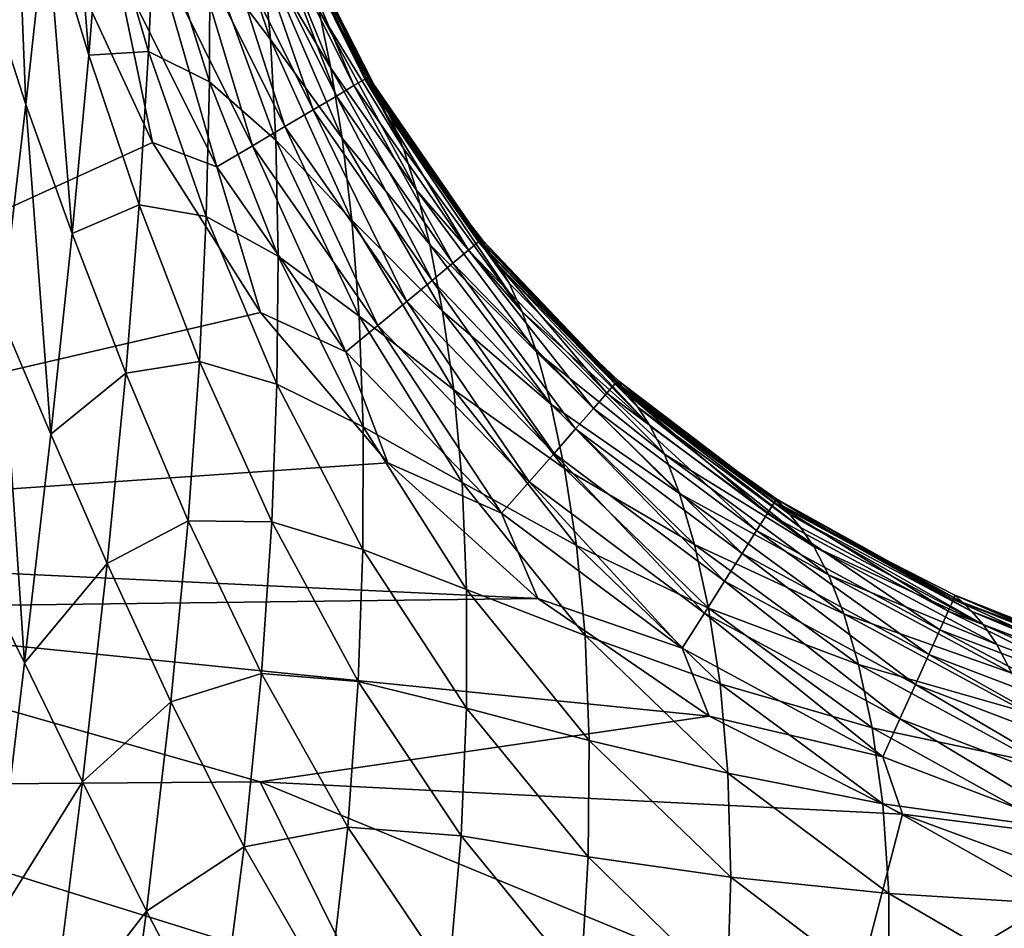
# Model space of a CAD drawing. Header units: metres. Extents: x -59 to 113, y -107 to 107.
# Tile 105 of 192: x 7.23 to 11.7, y 23.44 to 27.56. Entities that reach past the tile are written whole.
import ezdxf

# ---------------------------------------------------------------- set-up
doc = ezdxf.new("R2010")
doc.units = ezdxf.units.M
doc.layers.add('solid_20_382_333_XXX', color=7, linetype='CONTINUOUS')

msp = doc.modelspace()

# ---------------------------------------------------------------- linework, layer by layer
at = {"layer": 'solid_20_382_333_XXX'}
for points in [[(7.350364, 28.039351, -53.153046), (7.427341, 28.82613, -51.868221), (7.541708, 27.403595, -52.781338)], [(7.427341, 28.82613, -51.868221), (7.60069, 28.142134, -51.50845), (7.541708, 27.403595, -52.781338)], [(7.086899, 27.70315, -54.670502), (7.199251, 28.618847, -53.527077), (7.256889, 27.179199, -54.285278)], [(7.199251, 28.618847, -53.527077), (7.350364, 28.039351, -53.153046), (7.256889, 27.179199, -54.285278)], [(3.885158, 25.207623, -23.105017), (7.408302, 27.922071, -23.111261), (7.220812, 28.457241, -23.109903)], [(8.077681, 28.321085, -46.097733), (8.330824, 27.867373, -43.953014), (8.366138, 27.474867, -45.791069)], [(8.090952, 27.837759, -47.804287), (8.077681, 28.321085, -46.097733), (8.366138, 27.474867, -45.791069)], [(8.289791, 28.20363, -41.953392), (8.587805, 27.604116, -39.542084), (8.640683, 27.344631, -41.679123)], [(8.330824, 27.867373, -43.953014), (8.289791, 28.20363, -41.953392), (8.640683, 27.344631, -41.679123)], [(7.541708, 27.403595, -52.781338), (7.60069, 28.142134, -51.50845), (7.813653, 27.419641, -51.156551)], [(7.60069, 28.142134, -51.50845), (7.842391, 28.067461, -49.717529), (7.813653, 27.419641, -51.156551)], [(8.7445, 27.265318, -23.727581), (8.382617, 28.123274, -23.913103), (8.329144, 28.100632, -23.7244)], [(8.382617, 28.123274, -23.913103), (8.794162, 27.295221, -23.916405), (8.406809, 28.116449, -24.113501)], [(8.7445, 27.265318, -23.727581), (8.794162, 27.295221, -23.916405), (8.382617, 28.123274, -23.913103)], [(8.403898, 28.116829, -27.018856), (8.817248, 27.285891, -26.96069), (8.836317, 27.252947, -29.68191)], [(8.403898, 28.116829, -27.018856), (8.406809, 28.116449, -24.113501), (8.817248, 27.285891, -26.96069)], [(8.419501, 28.085833, -29.789242), (8.403898, 28.116829, -27.018856), (8.836317, 27.252947, -29.68191)], [(8.406809, 28.116449, -24.113501), (8.687387, 27.524763, -24.115883), (8.817248, 27.285891, -26.96069)], [(8.794162, 27.295221, -23.916405), (8.687387, 27.524763, -24.115883), (8.406809, 28.116449, -24.113501)], [(7.813653, 27.419641, -51.156551), (7.842391, 28.067461, -49.717529), (8.090408, 27.282877, -49.384922)], [(7.842391, 28.067461, -49.717529), (8.090952, 27.837759, -47.804287), (8.090408, 27.282877, -49.384922)], [(8.24398, 28.064922, -23.553631), (8.130882, 28.017714, -23.404881), (8.559985, 27.155455, -23.407845)], [(8.329144, 28.100632, -23.7244), (8.24398, 28.064922, -23.553631), (8.665275, 27.218037, -23.556696)], [(8.665275, 27.218037, -23.556696), (8.24398, 28.064922, -23.553631), (8.559985, 27.155455, -23.407845)], [(8.7445, 27.265318, -23.727581), (8.329144, 28.100632, -23.7244), (8.665275, 27.218037, -23.556696)], [(8.419501, 28.085833, -29.789242), (8.836317, 27.252947, -29.68191), (8.869883, 27.199457, -32.253094)], [(8.448355, 28.031956, -32.399906), (8.419501, 28.085833, -29.789242), (8.869883, 27.199457, -32.253094)], [(7.256889, 27.179199, -54.285278), (7.350364, 28.039351, -53.153046), (7.465984, 26.59436, -53.906307)], [(7.350364, 28.039351, -53.153046), (7.541708, 27.403595, -52.781338), (7.465984, 26.59436, -53.906307)], [(8.130882, 28.017714, -23.404881), (7.993603, 27.960569, -23.282232), (8.432132, 27.079649, -23.285114)], [(8.559985, 27.155455, -23.407845), (8.130882, 28.017714, -23.404881), (8.432132, 27.079649, -23.285114)], [(8.448355, 28.031956, -32.399906), (8.869883, 27.199457, -32.253094), (8.91553, 27.113245, -34.694935)], [(8.488176, 27.942492, -34.877373), (8.448355, 28.031956, -32.399906), (8.91553, 27.113245, -34.694935)], [(3.885158, 25.207623, -23.105017), (7.83078, 27.00699, -23.11388), (7.408302, 27.922071, -23.111261)], [(7.661519, 27.822731, -23.131577), (7.408302, 27.922071, -23.111261), (7.83078, 27.00699, -23.11388)], [(7.993603, 27.960569, -23.282232), (7.835897, 27.895054, -23.18977), (8.285213, 26.992699, -23.192596)], [(8.432132, 27.079649, -23.285114), (7.993603, 27.960569, -23.282232), (8.285213, 26.992699, -23.192596)], [(8.488176, 27.942492, -34.877373), (8.91553, 27.113245, -34.694935), (8.969773, 26.979889, -37.045952)], [(8.535778, 27.802349, -37.263424), (8.488176, 27.942492, -34.877373), (8.969773, 26.979889, -37.045952)], [(7.835897, 27.895054, -23.18977), (7.661519, 27.822731, -23.131577), (8.122729, 26.896681, -23.134382)], [(8.285213, 26.992699, -23.192596), (7.835897, 27.895054, -23.18977), (8.122729, 26.896681, -23.134382)], [(8.090408, 27.282877, -49.384922), (8.090952, 27.837759, -47.804287), (8.390986, 27.018177, -47.489021)], [(8.090952, 27.837759, -47.804287), (8.366138, 27.474867, -45.791069), (8.390986, 27.018177, -47.489021)], [(8.330824, 27.867373, -43.953014), (8.640683, 27.344631, -41.679123), (8.691248, 27.027426, -43.661728)], [(8.366138, 27.474867, -45.791069), (8.330824, 27.867373, -43.953014), (8.691248, 27.027426, -43.661728)], [(8.122729, 26.896681, -23.134382), (7.661519, 27.822731, -23.131577), (7.83078, 27.00699, -23.11388)], [(8.587805, 27.604116, -39.542084), (8.535778, 27.802349, -37.263424), (8.969773, 26.979889, -37.045952)], [(7.086899, 27.70315, -54.670502), (7.256889, 27.179199, -54.285278), (7.144211, 26.216806, -55.300499)], [(8.587805, 27.604116, -39.542084), (8.969773, 26.979889, -37.045952), (9.028976, 26.791821, -39.293602)], [(8.640683, 27.344631, -41.679123), (8.587805, 27.604116, -39.542084), (9.028976, 26.791821, -39.293602)], [(8.687387, 27.524763, -24.115883), (8.816586, 27.295834, -24.116905), (8.817248, 27.285891, -26.96069)], [(8.794162, 27.295221, -23.916405), (8.816586, 27.295834, -24.116905), (8.687387, 27.524763, -24.115883)], [(8.366138, 27.474867, -45.791069), (8.691248, 27.027426, -43.661728), (8.735826, 26.65506, -45.489807)], [(8.390986, 27.018177, -47.489021), (8.366138, 27.474867, -45.791069), (8.735826, 26.65506, -45.489807)], [(7.465984, 26.59436, -53.906307), (7.541708, 27.403595, -52.781338), (7.770482, 26.724461, -52.421822)], [(7.541708, 27.403595, -52.781338), (7.813653, 27.419641, -51.156551), (7.770482, 26.724461, -52.421822)], [(7.770482, 26.724461, -52.421822), (7.813653, 27.419641, -51.156551), (8.075032, 26.671068, -50.817009)], [(7.813653, 27.419641, -51.156551), (8.090408, 27.282877, -49.384922), (8.075032, 26.671068, -50.817009)], [(8.640683, 27.344631, -41.679123), (9.028976, 26.791821, -39.293602), (9.089199, 26.545256, -41.407326)], [(8.691248, 27.027426, -43.661728), (8.640683, 27.344631, -41.679123), (9.089199, 26.545256, -41.407326)], [(8.075032, 26.671068, -50.817009), (8.090408, 27.282877, -49.384922), (8.401269, 26.492237, -49.063362)], [(8.090408, 27.282877, -49.384922), (8.390986, 27.018177, -47.489021), (8.401269, 26.492237, -49.063362)], [(8.7445, 27.265318, -23.727581), (8.665275, 27.218037, -23.556696), (9.194451, 26.459867, -23.560087)], [(9.265411, 26.51894, -23.731096), (8.794162, 27.295221, -23.916405), (8.7445, 27.265318, -23.727581)], [(9.265411, 26.51894, -23.731096), (8.7445, 27.265318, -23.727581), (9.194451, 26.459867, -23.560087)], [(8.794162, 27.295221, -23.916405), (9.309794, 26.556225, -23.920055), (8.816586, 27.295834, -24.116905)], [(9.265411, 26.51894, -23.731096), (9.309794, 26.556225, -23.920055), (8.794162, 27.295221, -23.916405)], [(8.816586, 27.295834, -24.116905), (9.124895, 26.827143, -24.119215), (9.336025, 26.544353, -26.902699)], [(8.817248, 27.285891, -26.96069), (8.816586, 27.295834, -24.116905), (9.336025, 26.544353, -26.902699)], [(9.309794, 26.556225, -23.920055), (9.124895, 26.827143, -24.119215), (8.816586, 27.295834, -24.116905)], [(8.817248, 27.285891, -26.96069), (9.336025, 26.544353, -26.902699), (9.359468, 26.508814, -29.574705)], [(8.836317, 27.252947, -29.68191), (8.817248, 27.285891, -26.96069), (9.359468, 26.508814, -29.574705)], [(8.836317, 27.252947, -29.68191), (9.359468, 26.508814, -29.574705), (9.397967, 26.454309, -32.106697)], [(8.869883, 27.199457, -32.253094), (8.836317, 27.252947, -29.68191), (9.397967, 26.454309, -32.106697)], [(8.665275, 27.218037, -23.556696), (8.559985, 27.155455, -23.407845), (9.100056, 26.381607, -23.411125)], [(9.194451, 26.459867, -23.560087), (8.665275, 27.218037, -23.556696), (9.100056, 26.381607, -23.411125)], [(7.144211, 26.216806, -55.300499), (7.256889, 27.179199, -54.285278), (7.369607, 25.683838, -54.922108)], [(7.256889, 27.179199, -54.285278), (7.465984, 26.59436, -53.906307), (7.369607, 25.683838, -54.922108)], [(8.869883, 27.199457, -32.253094), (9.397967, 26.454309, -32.106697), (9.449014, 26.369225, -34.513615)], [(8.91553, 27.113245, -34.694935), (8.869883, 27.199457, -32.253094), (9.449014, 26.369225, -34.513615)], [(8.559985, 27.155455, -23.407845), (8.432132, 27.079649, -23.285114), (8.985367, 26.28676, -23.288311)], [(9.100056, 26.381607, -23.411125), (8.559985, 27.155455, -23.407845), (8.985367, 26.28676, -23.288311)], [(8.432132, 27.079649, -23.285114), (8.285213, 26.992699, -23.192596), (8.853527, 26.177931, -23.19574)], [(8.985367, 26.28676, -23.288311), (8.432132, 27.079649, -23.285114), (8.853527, 26.177931, -23.19574)], [(8.91553, 27.113245, -34.694935), (9.449014, 26.369225, -34.513615), (9.508857, 26.239872, -36.83057)], [(8.969773, 26.979889, -37.045952), (8.91553, 27.113245, -34.694935), (9.508857, 26.239872, -36.83057)], [(3.885158, 25.207623, -23.105017), (8.321572, 26.236666, -23.116526), (7.83078, 27.00699, -23.11388)], [(8.122729, 26.896681, -23.134382), (7.83078, 27.00699, -23.11388), (8.321572, 26.236666, -23.116526)], [(8.285213, 26.992699, -23.192596), (8.122729, 26.896681, -23.134382), (8.707678, 26.057718, -23.13751)], [(8.853527, 26.177931, -23.19574), (8.285213, 26.992699, -23.192596), (8.707678, 26.057718, -23.13751)], [(8.390986, 27.018177, -47.489021), (8.735826, 26.65506, -45.489807), (8.769124, 26.219931, -47.182266)], [(8.401269, 26.492237, -49.063362), (8.390986, 27.018177, -47.489021), (8.769124, 26.219931, -47.182266)], [(8.691248, 27.027426, -43.661728), (9.089199, 26.545256, -41.407326), (9.146845, 26.242464, -43.374886)], [(8.735826, 26.65506, -45.489807), (8.691248, 27.027426, -43.661728), (9.146845, 26.242464, -43.374886)], [(9.028976, 26.791821, -39.293602), (8.969773, 26.979889, -37.045952), (9.508857, 26.239872, -36.83057)], [(8.707678, 26.057718, -23.13751), (8.122729, 26.896681, -23.134382), (8.321572, 26.236666, -23.116526)], [(9.124895, 26.827143, -24.119215), (9.330004, 26.562386, -24.120672), (9.336025, 26.544353, -26.902699)], [(9.309794, 26.556225, -23.920055), (9.330004, 26.562386, -24.120672), (9.124895, 26.827143, -24.119215)], [(9.028976, 26.791821, -39.293602), (9.508857, 26.239872, -36.83057), (9.573604, 26.058573, -39.04842)], [(9.089199, 26.545256, -41.407326), (9.028976, 26.791821, -39.293602), (9.573604, 26.058573, -39.04842)], [(7.465984, 26.59436, -53.906307), (7.770482, 26.724461, -52.421822), (7.709376, 25.961102, -53.543842)], [(7.709376, 25.961102, -53.543842), (7.770482, 26.724461, -52.421822), (8.044069, 26.014093, -52.078964)], [(7.770482, 26.724461, -52.421822), (8.075032, 26.671068, -50.817009), (8.044069, 26.014093, -52.078964)], [(8.044069, 26.014093, -52.078964), (8.075032, 26.671068, -50.817009), (8.395384, 25.91132, -50.492325)], [(8.075032, 26.671068, -50.817009), (8.401269, 26.492237, -49.063362), (8.395384, 25.91132, -50.492325)], [(8.735826, 26.65506, -45.489807), (9.146845, 26.242464, -43.374886), (9.19771, 25.885, -45.19548)], [(8.769124, 26.219931, -47.182266), (8.735826, 26.65506, -45.489807), (9.19771, 25.885, -45.19548)], [(7.369607, 25.683838, -54.922108), (7.465984, 26.59436, -53.906307), (7.709376, 25.961102, -53.543842)], [(9.089199, 26.545256, -41.407326), (9.573604, 26.058573, -39.04842), (9.63897, 25.820927, -41.140385)], [(9.146845, 26.242464, -43.374886), (9.089199, 26.545256, -41.407326), (9.63897, 25.820927, -41.140385)], [(9.892311, 25.87067, -23.734951), (9.309794, 26.556225, -23.920055), (9.265411, 26.51894, -23.731096)], [(9.309794, 26.556225, -23.920055), (9.930111, 25.914564, -23.924042), (9.330004, 26.562386, -24.120672)], [(9.892311, 25.87067, -23.734951), (9.930111, 25.914564, -23.924042), (9.309794, 26.556225, -23.920055)], [(9.330004, 26.562386, -24.120672), (9.629384, 26.227554, -24.122709), (9.961093, 25.900978, -26.845512)], [(9.336025, 26.544353, -26.902699), (9.330004, 26.562386, -24.120672), (9.961093, 25.900978, -26.845512)], [(9.930111, 25.914564, -23.924042), (9.629384, 26.227554, -24.122709), (9.330004, 26.562386, -24.120672)], [(9.336025, 26.544353, -26.902699), (9.961093, 25.900978, -26.845512), (9.98989, 25.862871, -29.468754)], [(9.359468, 26.508814, -29.574705), (9.336025, 26.544353, -26.902699), (9.98989, 25.862871, -29.468754)], [(9.265411, 26.51894, -23.731096), (9.194451, 26.459867, -23.560087), (9.831704, 25.801006, -23.56382)], [(9.892311, 25.87067, -23.734951), (9.265411, 26.51894, -23.731096), (9.831704, 25.801006, -23.56382)], [(9.359468, 26.508814, -29.574705), (9.98989, 25.862871, -29.468754), (10.033511, 25.806555, -31.962225)], [(9.397967, 26.454309, -32.106697), (9.359468, 26.508814, -29.574705), (10.033511, 25.806555, -31.962225)], [(8.395384, 25.91132, -50.492325), (8.401269, 26.492237, -49.063362), (8.786525, 25.717413, -48.753525)], [(8.401269, 26.492237, -49.063362), (8.769124, 26.219931, -47.182266), (8.786525, 25.717413, -48.753525)], [(9.194451, 26.459867, -23.560087), (9.100056, 26.381607, -23.411125), (9.750981, 25.708649, -23.414755)], [(9.831704, 25.801006, -23.56382), (9.194451, 26.459867, -23.560087), (9.750981, 25.708649, -23.414755)], [(9.397967, 26.454309, -32.106697), (10.033511, 25.806555, -31.962225), (10.089401, 25.720999, -34.335247)], [(9.449014, 26.369225, -34.513615), (9.397967, 26.454309, -32.106697), (10.089401, 25.720999, -34.335247)], [(9.100056, 26.381607, -23.411125), (8.985367, 26.28676, -23.288311), (9.652836, 25.596672, -23.291862)], [(9.750981, 25.708649, -23.414755), (9.100056, 26.381607, -23.411125), (9.652836, 25.596672, -23.291862)], [(9.508857, 26.239872, -36.83057), (9.449014, 26.369225, -34.513615), (10.089401, 25.720999, -34.335247)], [(8.985367, 26.28676, -23.288311), (8.853527, 26.177931, -23.19574), (9.539957, 25.468151, -23.199247)], [(9.652836, 25.596672, -23.291862), (8.985367, 26.28676, -23.288311), (9.539957, 25.468151, -23.199247)], [(3.885158, 25.207623, -23.105017), (8.899101, 25.553709, -23.119419), (8.321572, 26.236666, -23.116526)], [(8.707678, 26.057718, -23.13751), (8.321572, 26.236666, -23.116526), (8.899101, 25.553709, -23.119419)], [(9.146845, 26.242464, -43.374886), (9.63897, 25.820927, -41.140385), (9.700936, 25.527897, -43.09486)], [(9.19771, 25.885, -45.19548), (9.146845, 26.242464, -43.374886), (9.700936, 25.527897, -43.09486)], [(9.508857, 26.239872, -36.83057), (10.089401, 25.720999, -34.335247), (10.153587, 25.593294, -36.619473)], [(9.573604, 26.058573, -39.04842), (9.508857, 26.239872, -36.83057), (10.153587, 25.593294, -36.619473)], [(9.629384, 26.227554, -24.122709), (9.947147, 25.92547, -24.124779), (9.961093, 25.900978, -26.845512)], [(9.930111, 25.914564, -23.924042), (9.947147, 25.92547, -24.124779), (9.629384, 26.227554, -24.122709)], [(7.011931, 25.129234, -56.204647), (7.144211, 26.216806, -55.300499), (7.25065, 24.647192, -55.836063)], [(7.144211, 26.216806, -55.300499), (7.369607, 25.683838, -54.922108), (7.25065, 24.647192, -55.836063)], [(8.769124, 26.219931, -47.182266), (9.19771, 25.885, -45.19548), (9.235911, 25.465635, -46.88522)], [(8.786525, 25.717413, -48.753525), (8.769124, 26.219931, -47.182266), (9.235911, 25.465635, -46.88522)], [(8.853527, 26.177931, -23.19574), (8.707678, 26.057718, -23.13751), (9.415036, 25.326159, -23.141018)], [(9.539957, 25.468151, -23.199247), (8.853527, 26.177931, -23.19574), (9.415036, 25.326159, -23.141018)], [(9.415036, 25.326159, -23.141018), (8.707678, 26.057718, -23.13751), (8.899101, 25.553709, -23.119419)], [(9.573604, 26.058573, -39.04842), (10.153587, 25.593294, -36.619473), (10.221967, 25.415693, -38.809055)], [(9.63897, 25.820927, -41.140385), (9.573604, 26.058573, -39.04842), (10.221967, 25.415693, -38.809055)], [(7.709376, 25.961102, -53.543842), (8.044069, 26.014093, -52.078964), (7.993068, 25.291252, -53.202259)], [(7.993068, 25.291252, -53.202259), (8.044069, 26.014093, -52.078964), (8.372006, 25.286896, -51.755009)], [(8.044069, 26.014093, -52.078964), (8.395384, 25.91132, -50.492325), (8.372006, 25.286896, -51.755009)], [(7.369607, 25.683838, -54.922108), (7.709376, 25.961102, -53.543842), (7.624903, 25.097645, -54.564125)], [(7.624903, 25.097645, -54.564125), (7.709376, 25.961102, -53.543842), (7.993068, 25.291252, -53.202259)], [(10.620811, 25.325016, -23.73914), (9.930111, 25.914564, -23.924042), (9.892311, 25.87067, -23.734951)], [(9.930111, 25.914564, -23.924042), (10.651256, 25.374222, -23.928349), (9.947147, 25.92547, -24.124779)], [(10.620811, 25.325016, -23.73914), (10.651256, 25.374222, -23.928349), (9.930111, 25.914564, -23.924042)], [(9.947147, 25.92547, -24.124779), (10.21416, 25.705206, -24.126463), (10.68832, 25.360056, -26.789762)], [(9.961093, 25.900978, -26.845512), (9.947147, 25.92547, -24.124779), (10.68832, 25.360056, -26.789762)], [(10.651256, 25.374222, -23.928349), (10.21416, 25.705206, -24.126463), (9.947147, 25.92547, -24.124779)], [(8.372006, 25.286896, -51.755009), (8.395384, 25.91132, -50.492325), (8.785748, 25.161318, -50.182751)], [(8.395384, 25.91132, -50.492325), (8.786525, 25.717413, -48.753525), (8.785748, 25.161318, -50.182751)], [(9.19771, 25.885, -45.19548), (9.700936, 25.527897, -43.09486), (9.754765, 25.180021, -44.910309)], [(9.235911, 25.465635, -46.88522), (9.19771, 25.885, -45.19548), (9.754765, 25.180021, -44.910309)], [(9.892311, 25.87067, -23.734951), (9.831704, 25.801006, -23.56382), (10.571815, 25.246813, -23.567904)], [(10.620811, 25.325016, -23.73914), (9.892311, 25.87067, -23.734951), (10.571815, 25.246813, -23.567904)], [(9.961093, 25.900978, -26.845512), (10.68832, 25.360056, -26.789762), (10.723025, 25.319901, -29.365221)], [(9.98989, 25.862871, -29.468754), (9.961093, 25.900978, -26.845512), (10.723025, 25.319901, -29.365221)], [(9.98989, 25.862871, -29.468754), (10.723025, 25.319901, -29.365221), (10.771497, 25.261467, -31.82127)], [(10.033511, 25.806555, -31.962225), (9.98989, 25.862871, -29.468754), (10.771497, 25.261467, -31.82127)], [(9.63897, 25.820927, -41.140385), (10.221967, 25.415693, -38.809055), (10.289945, 25.183195, -40.881016)], [(9.700936, 25.527897, -43.09486), (9.63897, 25.820927, -41.140385), (10.289945, 25.183195, -40.881016)], [(9.831704, 25.801006, -23.56382), (9.750981, 25.708649, -23.414755), (10.506451, 25.143072, -23.418753)], [(10.571815, 25.246813, -23.567904), (9.831704, 25.801006, -23.56382), (10.506451, 25.143072, -23.418753)], [(10.033511, 25.806555, -31.962225), (10.771497, 25.261467, -31.82127), (10.831194, 25.174311, -34.161835)], [(10.089401, 25.720999, -34.335247), (10.033511, 25.806555, -31.962225), (10.831194, 25.174311, -34.161835)], [(8.785748, 25.161318, -50.182751), (8.786525, 25.717413, -48.753525), (9.256264, 24.980181, -48.456249)], [(8.786525, 25.717413, -48.753525), (9.235911, 25.465635, -46.88522), (9.256264, 24.980181, -48.456249)], [(9.750981, 25.708649, -23.414755), (9.652836, 25.596672, -23.291862), (10.426902, 25.017252, -23.295799)], [(10.506451, 25.143072, -23.418753), (9.750981, 25.708649, -23.414755), (10.426902, 25.017252, -23.295799)], [(10.153587, 25.593294, -36.619473), (10.089401, 25.720999, -34.335247), (10.831194, 25.174311, -34.161835)], [(10.21416, 25.705206, -24.126463), (10.664423, 25.388784, -24.129211), (10.68832, 25.360056, -26.789762)], [(10.651256, 25.374222, -23.928349), (10.664423, 25.388784, -24.129211), (10.21416, 25.705206, -24.126463)], [(7.25065, 24.647192, -55.836063), (7.369607, 25.683838, -54.922108), (7.624903, 25.097645, -54.564125)], [(9.652836, 25.596672, -23.291862), (9.539957, 25.468151, -23.199247), (10.335349, 24.872807, -23.203156)], [(10.426902, 25.017252, -23.295799), (9.652836, 25.596672, -23.291862), (10.335349, 24.872807, -23.203156)], [(10.153587, 25.593294, -36.619473), (10.831194, 25.174311, -34.161835), (10.897981, 25.046326, -36.415104)], [(10.221967, 25.415693, -38.809055), (10.153587, 25.593294, -36.619473), (10.897981, 25.046326, -36.415104)], [(3.885158, 25.207623, -23.105017), (9.579979, 24.939344, -23.122671), (8.899101, 25.553709, -23.119419)], [(9.415036, 25.326159, -23.141018), (8.899101, 25.553709, -23.119419), (9.579979, 24.939344, -23.122671)], [(9.700936, 25.527897, -43.09486), (10.289945, 25.183195, -40.881016), (10.353106, 24.895451, -42.824432)], [(9.754765, 25.180021, -44.910309), (9.700936, 25.527897, -43.09486), (10.353106, 24.895451, -42.824432)], [(9.235911, 25.465635, -46.88522), (9.754765, 25.180021, -44.910309), (9.793962, 24.770456, -46.599865)], [(9.256264, 24.980181, -48.456249), (9.235911, 25.465635, -46.88522), (9.793962, 24.770456, -46.599865)], [(9.539957, 25.468151, -23.199247), (9.415036, 25.326159, -23.141018), (10.233977, 24.713196, -23.144938)], [(10.335349, 24.872807, -23.203156), (9.539957, 25.468151, -23.199247), (10.233977, 24.713196, -23.144938)], [(10.221967, 25.415693, -38.809055), (10.897981, 25.046326, -36.415104), (10.967595, 24.86973, -38.578373)], [(10.289945, 25.183195, -40.881016), (10.221967, 25.415693, -38.809055), (10.967595, 24.86973, -38.578373)], [(10.651256, 25.374222, -23.928349), (11.464922, 24.934896, -23.932964), (10.664423, 25.388784, -24.129211)], [(10.664423, 25.388784, -24.129211), (10.899916, 25.246161, -24.130611), (11.508584, 24.921432, -26.73608)], [(10.68832, 25.360056, -26.789762), (10.664423, 25.388784, -24.129211), (11.508584, 24.921432, -26.73608)], [(11.464922, 24.934896, -23.932964), (10.899916, 25.246161, -24.130611), (10.664423, 25.388784, -24.129211)], [(11.441716, 24.881845, -23.74366), (10.651256, 25.374222, -23.928349), (10.620811, 25.325016, -23.73914)], [(11.441716, 24.881845, -23.74366), (11.464922, 24.934896, -23.932964), (10.651256, 25.374222, -23.928349)], [(10.68832, 25.360056, -26.789762), (11.508584, 24.921432, -26.73608), (11.548757, 24.880009, -29.265291)], [(10.723025, 25.319901, -29.365221), (10.68832, 25.360056, -26.789762), (11.548757, 24.880009, -29.265291)], [(7.624903, 25.097645, -54.564125), (7.993068, 25.291252, -53.202259), (7.91482, 24.469677, -54.230743)], [(7.91482, 24.469677, -54.230743), (7.993068, 25.291252, -53.202259), (8.325592, 24.59865, -52.883495)], [(7.993068, 25.291252, -53.202259), (8.372006, 25.286896, -51.755009), (8.325592, 24.59865, -52.883495)], [(8.325592, 24.59865, -52.883495), (8.372006, 25.286896, -51.755009), (8.764814, 24.56279, -51.449715)], [(8.372006, 25.286896, -51.755009), (8.785748, 25.161318, -50.182751), (8.764814, 24.56279, -51.449715)], [(10.233977, 24.713196, -23.144938), (9.415036, 25.326159, -23.141018), (9.579979, 24.939344, -23.122671)], [(10.620811, 25.325016, -23.73914), (10.571815, 25.246813, -23.567904), (11.404173, 24.797434, -23.572342)], [(11.441716, 24.881845, -23.74366), (10.620811, 25.325016, -23.73914), (11.404173, 24.797434, -23.572342)], [(10.723025, 25.319901, -29.365221), (11.548757, 24.880009, -29.265291), (11.600904, 24.819475, -31.68548)], [(10.771497, 25.261467, -31.82127), (10.723025, 25.319901, -29.365221), (11.600904, 24.819475, -31.68548)], [(10.571815, 25.246813, -23.567904), (10.506451, 25.143072, -23.418753), (11.353971, 24.685398, -23.423126)], [(11.404173, 24.797434, -23.572342), (10.571815, 25.246813, -23.567904), (11.353971, 24.685398, -23.423126)], [(10.831194, 25.174311, -34.161835), (10.771497, 25.261467, -31.82127), (11.600904, 24.819475, -31.68548)], [(10.899916, 25.246161, -24.130611), (11.47084, 24.953438, -24.133919), (11.508584, 24.921432, -26.73608)], [(11.464922, 24.934896, -23.932964), (11.47084, 24.953438, -24.133919), (10.899916, 25.246161, -24.130611)], [(3.885158, 25.207623, -23.105017), (5.573995, 24.888863, -23.109591), (9.579979, 24.939344, -23.122671)], [(8.764814, 24.56279, -51.449715), (8.785748, 25.161318, -50.182751), (9.255739, 24.441921, -49.888695)], [(8.785748, 25.161318, -50.182751), (9.256264, 24.980181, -48.456249), (9.255739, 24.441921, -49.888695)], [(9.754765, 25.180021, -44.910309), (10.353106, 24.895451, -42.824432), (10.406195, 24.55196, -44.636997)], [(9.793962, 24.770456, -46.599865), (9.754765, 25.180021, -44.910309), (10.406195, 24.55196, -44.636997)], [(10.289945, 25.183195, -40.881016), (10.967595, 24.86973, -38.578373), (11.035182, 24.638945, -40.632404)], [(10.353106, 24.895451, -42.824432), (10.289945, 25.183195, -40.881016), (11.035182, 24.638945, -40.632404)], [(10.831194, 25.174311, -34.161835), (11.600904, 24.819475, -31.68548), (11.662557, 24.729958, -33.995464)], [(10.897981, 25.046326, -36.415104), (10.831194, 25.174311, -34.161835), (11.662557, 24.729958, -33.995464)], [(7.011931, 25.129234, -56.204647), (7.25065, 24.647192, -55.836063), (7.106011, 23.454899, -56.651505)], [(10.506451, 25.143072, -23.418753), (10.426902, 25.017252, -23.295799), (11.29279, 24.549479, -23.300135)], [(11.353971, 24.685398, -23.423126), (10.506451, 25.143072, -23.418753), (11.29279, 24.549479, -23.300135)], [(7.25065, 24.647192, -55.836063), (7.624903, 25.097645, -54.564125), (7.51338, 24.1075, -55.491383)], [(7.51338, 24.1075, -55.491383), (7.624903, 25.097645, -54.564125), (7.91482, 24.469677, -54.230743)], [(10.897981, 25.046326, -36.415104), (11.662557, 24.729958, -33.995464), (11.729482, 24.600157, -36.220039)], [(10.967595, 24.86973, -38.578373), (10.897981, 25.046326, -36.415104), (11.729482, 24.600157, -36.220039)], [(9.255739, 24.441921, -49.888695), (9.256264, 24.980181, -48.456249), (9.812737, 24.295441, -48.173279)], [(9.256264, 24.980181, -48.456249), (9.793962, 24.770456, -46.599865), (9.812737, 24.295441, -48.173279)], [(10.426902, 25.017252, -23.295799), (10.335349, 24.872807, -23.203156), (11.222309, 24.393414, -23.207481)], [(11.29279, 24.549479, -23.300135), (10.426902, 25.017252, -23.295799), (11.222309, 24.393414, -23.207481)], [(5.573995, 24.888863, -23.109591), (10.35735, 24.405584, -23.126324), (9.579979, 24.939344, -23.122671)], [(10.233977, 24.713196, -23.144938), (9.579979, 24.939344, -23.122671), (10.35735, 24.405584, -23.126324)], [(12.341591, 24.538122, -23.748499), (11.464922, 24.934896, -23.932964), (11.441716, 24.881845, -23.74366)], [(11.464922, 24.934896, -23.932964), (12.358398, 24.593552, -23.93787), (11.47084, 24.953438, -24.133919)], [(12.341591, 24.538122, -23.748499), (12.358398, 24.593552, -23.93787), (11.464922, 24.934896, -23.932964)], [(11.47084, 24.953438, -24.133919), (11.729906, 24.841696, -24.135387), (12.407877, 24.582005, -26.68508)], [(11.508584, 24.921432, -26.73608), (11.47084, 24.953438, -24.133919), (12.407877, 24.582005, -26.68508)], [(12.358398, 24.593552, -23.93787), (11.729906, 24.841696, -24.135387), (11.47084, 24.953438, -24.133919)], [(5.573995, 24.888863, -23.109591), (8.318962, 24.106834, -23.118942), (10.35735, 24.405584, -23.126324)], [(5.908751, 24.089352, -23.048618), (8.318962, 24.106834, -23.118942), (5.573995, 24.888863, -23.109591)], [(10.353106, 24.895451, -42.824432), (11.035182, 24.638945, -40.632404), (11.095969, 24.352304, -42.566959)], [(10.406195, 24.55196, -44.636997), (10.353106, 24.895451, -42.824432), (11.095969, 24.352304, -42.566959)], [(11.508584, 24.921432, -26.73608), (12.407877, 24.582005, -26.68508), (12.451872, 24.54019, -29.170135)], [(11.548757, 24.880009, -29.265291), (11.508584, 24.921432, -26.73608), (12.451872, 24.54019, -29.170135)], [(10.335349, 24.872807, -23.203156), (10.233977, 24.713196, -23.144938), (11.144208, 24.22094, -23.149286)], [(11.222309, 24.393414, -23.207481), (10.335349, 24.872807, -23.203156), (11.144208, 24.22094, -23.149286)], [(10.967595, 24.86973, -38.578373), (11.729482, 24.600157, -36.220039), (11.797313, 24.422272, -38.359428)], [(11.035182, 24.638945, -40.632404), (10.967595, 24.86973, -38.578373), (11.797313, 24.422272, -38.359428)], [(11.441716, 24.881845, -23.74366), (11.404173, 24.797434, -23.572342), (12.314183, 24.449842, -23.577127)], [(12.341591, 24.538122, -23.748499), (11.441716, 24.881845, -23.74366), (12.314183, 24.449842, -23.577127)], [(11.548757, 24.880009, -29.265291), (12.451872, 24.54019, -29.170135), (12.505487, 24.477787, -31.556496)], [(11.600904, 24.819475, -31.68548), (11.548757, 24.880009, -29.265291), (12.505487, 24.477787, -31.556496)], [(11.404173, 24.797434, -23.572342), (11.353971, 24.685398, -23.423126), (12.277408, 24.33263, -23.427877)], [(12.314183, 24.449842, -23.577127), (11.404173, 24.797434, -23.572342), (12.277408, 24.33263, -23.427877)], [(11.600904, 24.819475, -31.68548), (12.505487, 24.477787, -31.556496), (12.566375, 24.385458, -33.838238)], [(11.662557, 24.729958, -33.995464), (11.600904, 24.819475, -31.68548), (12.566375, 24.385458, -33.838238)], [(9.793962, 24.770456, -46.599865), (10.406195, 24.55196, -44.636997), (10.442104, 24.146267, -46.328777)], [(9.812737, 24.295441, -48.173279), (9.793962, 24.770456, -46.599865), (10.442104, 24.146267, -46.328777)], [(11.144208, 24.22094, -23.149286), (10.233977, 24.713196, -23.144938), (10.35735, 24.405584, -23.126324)], [(11.729482, 24.600157, -36.220039), (11.662557, 24.729958, -33.995464), (12.566375, 24.385458, -33.838238)], [(11.353971, 24.685398, -23.423126), (11.29279, 24.549479, -23.300135), (12.232498, 24.190397, -23.304867)], [(12.277408, 24.33263, -23.427877), (11.353971, 24.685398, -23.423126), (12.232498, 24.190397, -23.304867)], [(7.106011, 23.454899, -56.651505), (7.25065, 24.647192, -55.836063), (7.51338, 24.1075, -55.491383)], [(11.035182, 24.638945, -40.632404), (11.797313, 24.422272, -38.359428), (11.860989, 24.190165, -40.39798)], [(11.095969, 24.352304, -42.566959), (11.035182, 24.638945, -40.632404), (11.860989, 24.190165, -40.39798)], [(7.91482, 24.469677, -54.230743), (8.325592, 24.59865, -52.883495), (8.246974, 23.813166, -53.923519)], [(8.246974, 23.813166, -53.923519), (8.325592, 24.59865, -52.883495), (8.716955, 23.902159, -52.586758)], [(8.325592, 24.59865, -52.883495), (8.764814, 24.56279, -51.449715), (8.716955, 23.902159, -52.586758)], [(8.716955, 23.902159, -52.586758), (8.764814, 24.56279, -51.449715), (9.231621, 23.861658, -51.162998)], [(8.764814, 24.56279, -51.449715), (9.255739, 24.441921, -49.888695), (9.231621, 23.861658, -51.162998)], [(10.406195, 24.55196, -44.636997), (11.095969, 24.352304, -42.566959), (11.144219, 24.008284, -44.378948)], [(10.442104, 24.146267, -46.328777), (10.406195, 24.55196, -44.636997), (11.144219, 24.008284, -44.378948)], [(11.29279, 24.549479, -23.300135), (11.222309, 24.393414, -23.207481), (12.180686, 24.02706, -23.212221)], [(12.232498, 24.190397, -23.304867), (11.29279, 24.549479, -23.300135), (12.180686, 24.02706, -23.212221)], [(7.51338, 24.1075, -55.491383), (7.91482, 24.469677, -54.230743), (7.803753, 23.521227, -55.174492)], [(7.803753, 23.521227, -55.174492), (7.91482, 24.469677, -54.230743), (8.246974, 23.813166, -53.923519)], [(9.231621, 23.861658, -51.162998), (9.255739, 24.441921, -49.888695), (9.807264, 23.767689, -49.611588)], [(9.255739, 24.441921, -49.888695), (9.812737, 24.295441, -48.173279), (9.807264, 23.767689, -49.611588)], [(8.318962, 24.106834, -23.118942), (11.233797, 23.96081, -23.130487), (10.35735, 24.405584, -23.126324)], [(11.144208, 24.22094, -23.149286), (10.35735, 24.405584, -23.126324), (11.233797, 23.96081, -23.130487)], [(11.222309, 24.393414, -23.207481), (11.144208, 24.22094, -23.149286), (12.123203, 23.846533, -23.15406)], [(12.180686, 24.02706, -23.212221), (11.222309, 24.393414, -23.207481), (12.123203, 23.846533, -23.15406)], [(11.095969, 24.352304, -42.566959), (11.860989, 24.190165, -40.39798), (11.915432, 23.900881, -42.326111)], [(11.144219, 24.008284, -44.378948), (11.095969, 24.352304, -42.566959), (11.915432, 23.900881, -42.326111)], [(9.807264, 23.767689, -49.611588), (9.812737, 24.295441, -48.173279), (10.454425, 23.675018, -47.907009)], [(9.812737, 24.295441, -48.173279), (10.442104, 24.146267, -46.328777), (10.454425, 23.675018, -47.907009)], [(12.123203, 23.846533, -23.15406), (11.144208, 24.22094, -23.149286), (11.233797, 23.96081, -23.130487)], [(10.442104, 24.146267, -46.328777), (11.144219, 24.008284, -44.378948), (11.172228, 23.600782, -46.075329)], [(10.454425, 23.675018, -47.907009), (10.442104, 24.146267, -46.328777), (11.172228, 23.600782, -46.075329)], [(5.754511, 23.430979, -22.865164), (8.771934, 23.196054, -23.058811), (5.908751, 24.089352, -23.048618)], [(5.908751, 24.089352, -23.048618), (8.771934, 23.196054, -23.058811), (8.318962, 24.106834, -23.118942)], [(7.106011, 23.454899, -56.651505), (7.51338, 24.1075, -55.491383), (7.369662, 22.958565, -56.329639)], [(7.369662, 22.958565, -56.329639), (7.51338, 24.1075, -55.491383), (7.803753, 23.521227, -55.174492)], [(8.318962, 24.106834, -23.118942), (10.985412, 23.008343, -23.130362), (11.233797, 23.96081, -23.130487)], [(8.771934, 23.196054, -23.058811), (10.985412, 23.008343, -23.130362), (8.318962, 24.106834, -23.118942)], [(11.144219, 24.008284, -44.378948), (11.915432, 23.900881, -42.326111), (11.954461, 23.551861, -44.139931)], [(11.172228, 23.600782, -46.075329), (11.144219, 24.008284, -44.378948), (11.954461, 23.551861, -44.139931)], [(10.985412, 23.008343, -23.130362), (12.066834, 23.654335, -23.134518), (11.233797, 23.96081, -23.130487)], [(12.123203, 23.846533, -23.15406), (11.233797, 23.96081, -23.130487), (12.066834, 23.654335, -23.134518)], [(8.246974, 23.813166, -53.923519), (8.716955, 23.902159, -52.586758), (8.630932, 23.145855, -53.641064)], [(8.630932, 23.145855, -53.641064), (8.716955, 23.902159, -52.586758), (9.175822, 23.220608, -52.31142)], [(8.716955, 23.902159, -52.586758), (9.231621, 23.861658, -51.162998), (9.175822, 23.220608, -52.31142)], [(9.175822, 23.220608, -52.31142), (9.231621, 23.861658, -51.162998), (9.774027, 23.197664, -50.895882)], [(9.231621, 23.861658, -51.162998), (9.807264, 23.767689, -49.611588), (9.774027, 23.197664, -50.895882)], [(7.803753, 23.521227, -55.174492), (8.246974, 23.813166, -53.923519), (8.128624, 22.900982, -54.886471)], [(8.128624, 22.900982, -54.886471), (8.246974, 23.813166, -53.923519), (8.630932, 23.145855, -53.641064)], [(9.774027, 23.197664, -50.895882), (9.807264, 23.767689, -49.611588), (10.438498, 23.150339, -49.35358)], [(9.807264, 23.767689, -49.611588), (10.454425, 23.675018, -47.907009), (10.438498, 23.150339, -49.35358)], [(10.438498, 23.150339, -49.35358), (10.454425, 23.675018, -47.907009), (11.172956, 23.12682, -47.660755)], [(10.454425, 23.675018, -47.907009), (11.172228, 23.600782, -46.075329), (11.172956, 23.12682, -47.660755)], [(10.985412, 23.008343, -23.130362), (12.107307, 22.435474, -23.135868), (12.066834, 23.654335, -23.134518)], [(11.172228, 23.600782, -46.075329), (11.954461, 23.551861, -44.139931), (11.969797, 23.137321, -45.843319)], [(11.172956, 23.12682, -47.660755), (11.172228, 23.600782, -46.075329), (11.969797, 23.137321, -45.843319)], [(7.369662, 22.958565, -56.329639), (7.803753, 23.521227, -55.174492), (7.652771, 22.411777, -56.038006)], [(7.652771, 22.411777, -56.038006), (7.803753, 23.521227, -55.174492), (8.128624, 22.900982, -54.886471)], [(6.93547, 22.073929, -57.377487), (7.106011, 23.454899, -56.651505), (7.369662, 22.958565, -56.329639)]]:
    msp.add_3dface(points, dxfattribs=at)

doc.saveas('drawing.dxf')
